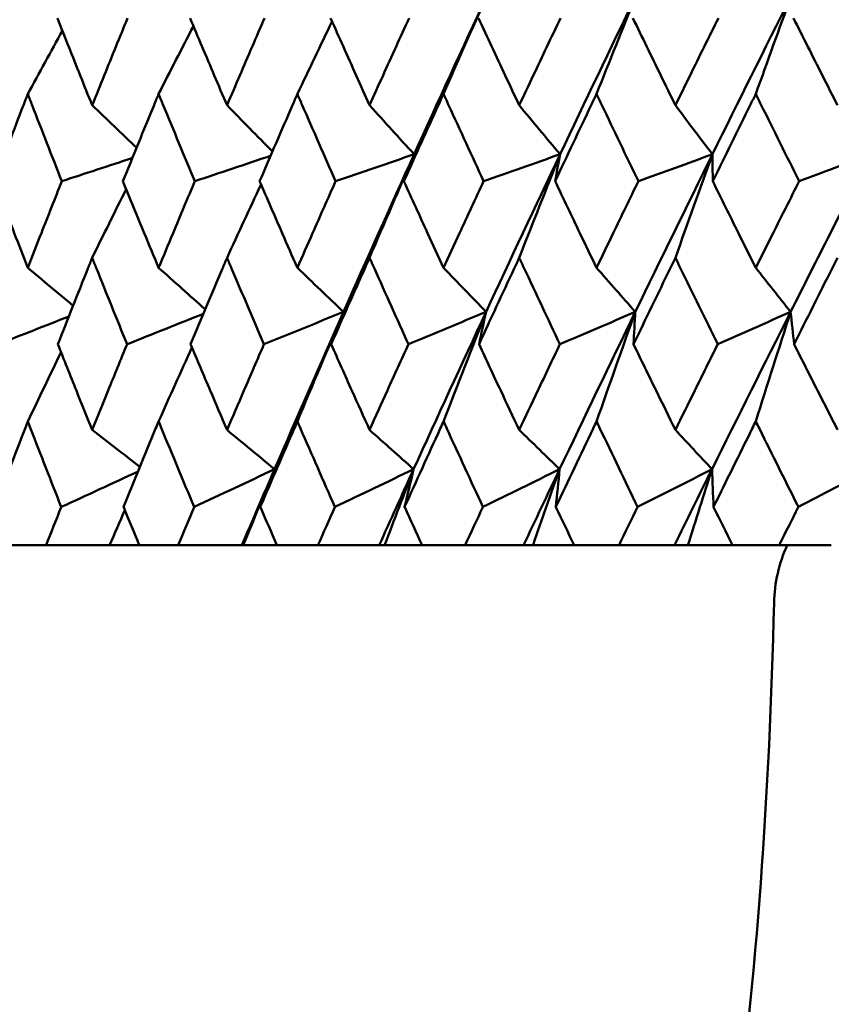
# Model space of a CAD drawing. Header units: millimetres. Extents: x 172 to 1631, y 500 to 2693.
# Tile 25 of 218: x 544.6 to 550.11, y 576.49 to 583.17. Entities that reach past the tile are written whole.
import ezdxf

# ---------------------------------------------------------------- set-up
doc = ezdxf.new("R2010")
doc.units = ezdxf.units.MM
doc.header["$LTSCALE"] = 10
doc.layers.add('Widoczne (ISO)', color=7, linetype='Continuous', lineweight=50)

msp = doc.modelspace()

# ---------------------------------------------------------------- linework, layer by layer
at = {"layer": 'Widoczne (ISO)'}
for p, q in [((544.532, 579.6019), (544.7789, 579.6019)), ((545.2099, 579.6019), (544.7789, 579.6019)), ((545.4124, 579.6019), (545.2099, 579.6019)), ((545.4124, 579.6019), (545.6753, 579.6019)), ((546.109, 579.6019), (545.6753, 579.6019)), ((546.1182, 579.6019), (546.109, 579.6019)), ((546.3474, 579.6019), (546.1182, 579.6019)), ((546.3474, 579.6019), (546.6252, 579.6019)), ((547.0416, 579.6019), (546.6252, 579.6019)), ((547.0782, 579.6019), (547.0416, 579.6019)), ((547.3331, 579.6019), (547.0782, 579.6019)), ((547.3331, 579.6019), (547.6249, 579.6019)), ((548.0223, 579.6019), (547.6249, 579.6019)), ((548.0862, 579.6019), (548.0223, 579.6019)), ((548.3659, 579.6019), (548.0862, 579.6019)), ((548.3659, 579.6019), (548.6704, 579.6019)), ((549.0472, 579.6019), (548.6704, 579.6019)), ((549.1382, 579.6019), (549.0472, 579.6019)), ((549.4416, 579.6019), (549.1382, 579.6019)), ((549.4416, 579.6019), (549.7576, 579.6019)), ((550.1123, 579.6019), (549.7576, 579.6019))]:
    msp.add_line(p, q, dxfattribs=at)
msp.add_circle((559.2343, 549.6019), 50, dxfattribs=at)
msp.add_arc((550.7229, 579.1873), 1, 155.50176, 178.68544, dxfattribs=at)
for points in [[(547.7702, 583.326), (547.6046, 582.9692), (547.4408, 582.6122), (547.2789, 582.2553)], [(547.4786, 582.6647), (547.5753, 582.8857), (547.6725, 583.1061), (547.7702, 583.326)], [(548.7836, 583.326), (548.6108, 582.9692), (548.4397, 582.6122), (548.2703, 582.2553)], [(548.5177, 582.6647), (548.6059, 582.8857), (548.6946, 583.1061), (548.7836, 583.326)], [(549.8382, 583.326), (549.659, 582.9692), (549.4812, 582.6122), (549.3049, 582.2553)], [(549.5992, 582.6647), (549.6785, 582.8857), (549.7582, 583.1061), (549.8382, 583.326)], [(546.4858, 582.6647), (546.564, 582.8294), (546.6425, 582.9939), (546.7213, 583.158)], [(544.6549, 582.6647), (544.7329, 582.8083), (544.8111, 582.9516), (544.8895, 583.0948)], [(545.5433, 582.6647), (545.6219, 582.8187), (545.7007, 582.9725), (545.7797, 583.126)], [(545.0921, 582.5877), (545.1927, 582.4918), (545.2933, 582.396), (545.3939, 582.3004)], [(546.008, 582.5877), (546.1107, 582.4829), (546.2135, 582.3784), (546.3163, 582.2739)], [(546.9761, 582.5877), (547.077, 582.4767), (547.1779, 582.3659), (547.2789, 582.2553)], [(547.9926, 582.5877), (548.0851, 582.4767), (548.1776, 582.3659), (548.2703, 582.2553)], [(549.0534, 582.5877), (549.1372, 582.4767), (549.221, 582.3659), (549.3049, 582.2553)], [(545.3653, 582.2302), (545.2056, 582.1776), (545.0459, 582.125), (544.8861, 582.0724)], [(546.3038, 582.2449), (546.1323, 582.1874), (545.9608, 582.1299), (545.7893, 582.0724)], [(547.2789, 582.2553), (547.1011, 582.1943), (546.9233, 582.1334), (546.7456, 582.0724)], [(547.2789, 582.2553), (547.1171, 581.8986), (546.9571, 581.542), (546.799, 581.1854)], [(546.9761, 581.5532), (547.0765, 581.7879), (547.1774, 582.0219), (547.2789, 582.2553)], [(547.2789, 582.2553), (547.2557, 582.1943), (547.2325, 582.1334), (547.2093, 582.0724)], [(548.2703, 582.2553), (548.0972, 582.1943), (547.9242, 582.1334), (547.7511, 582.0724)], [(548.2703, 582.2553), (548.1009, 581.8986), (547.9333, 581.542), (547.7674, 581.1854)], [(547.9926, 581.5532), (548.0847, 581.7879), (548.1772, 582.0219), (548.2703, 582.2553)], [(548.2703, 582.2553), (548.259, 582.1943), (548.2477, 582.1334), (548.2365, 582.0724)], [(549.3049, 582.2553), (549.1287, 581.8986), (548.9541, 581.542), (548.781, 581.1854)], [(549.3049, 582.2553), (549.1373, 582.1943), (548.9696, 582.1334), (548.8019, 582.0724)], [(549.0534, 581.5532), (549.1368, 581.7879), (549.2206, 582.0219), (549.3049, 582.2553)], [(549.3049, 582.2553), (549.3056, 582.1943), (549.3063, 582.1334), (549.3071, 582.0724)], [(550.3787, 582.2553), (550.1964, 581.8986), (550.0155, 581.542), (549.8359, 581.1854)], [(550.3787, 582.2553), (550.2171, 582.1943), (550.0556, 582.1334), (549.8939, 582.0724)], [(545.0921, 581.5532), (545.1688, 581.7087), (545.2458, 581.8638), (545.3231, 582.0187)], [(546.008, 581.5532), (546.0847, 581.7194), (546.1617, 581.8852), (546.239, 582.0507)], [(544.6549, 581.4849), (544.7574, 581.3991), (544.8599, 581.3133), (544.9625, 581.2276)], [(545.5433, 581.4849), (545.6489, 581.3908), (545.7544, 581.2968), (545.8601, 581.2029)], [(546.4858, 581.4849), (546.5901, 581.385), (546.6945, 581.2851), (546.799, 581.1854)], [(547.4786, 581.4849), (547.5748, 581.385), (547.671, 581.2851), (547.7674, 581.1854)], [(548.5177, 581.4849), (548.6054, 581.385), (548.6932, 581.2851), (548.781, 581.1854)], [(549.5992, 581.4849), (549.6781, 581.385), (549.757, 581.2851), (549.8359, 581.1854)], [(544.9335, 581.1542), (544.7736, 581.0914), (544.6137, 581.0287), (544.4537, 580.9659)], [(545.8473, 581.1725), (545.6745, 581.1037), (545.5017, 581.0348), (545.3289, 580.9659)], [(546.799, 581.1854), (546.619, 581.1123), (546.439, 581.0391), (546.259, 580.9659)], [(546.799, 581.1854), (546.6411, 580.8293), (546.485, 580.4732), (546.3309, 580.1174)], [(546.4858, 580.4422), (546.5895, 580.6906), (546.694, 580.9384), (546.799, 581.1854)], [(546.799, 581.1854), (546.771, 581.1123), (546.7432, 581.0391), (546.7154, 580.9659)], [(547.7674, 581.1854), (547.5917, 581.1123), (547.416, 581.0391), (547.2402, 580.9659)], [(547.7674, 581.1854), (547.6016, 580.8293), (547.4376, 580.4732), (547.2754, 580.1174)], [(547.4786, 580.4422), (547.5742, 580.6906), (547.6705, 580.9384), (547.7674, 581.1854)], [(547.7674, 581.1854), (547.7513, 581.1123), (547.7354, 581.0391), (547.7195, 580.9659)], [(548.781, 581.1854), (548.6081, 580.8293), (548.4368, 580.4732), (548.267, 580.1174)], [(548.781, 581.1854), (548.6103, 581.1123), (548.4396, 581.0391), (548.2688, 580.9659)], [(548.5177, 580.4422), (548.605, 580.6906), (548.6927, 580.9384), (548.781, 581.1854)], [(548.781, 581.1854), (548.7769, 581.1123), (548.7729, 581.0391), (548.769, 580.9659)], [(549.8359, 581.1854), (549.6565, 580.8293), (549.4785, 580.4732), (549.302, 580.1174)], [(549.8359, 581.1854), (549.6709, 581.1123), (549.5058, 581.0391), (549.3407, 580.9659)], [(549.5992, 580.4422), (549.6776, 580.6906), (549.7565, 580.9384), (549.8359, 581.1854)], [(549.8359, 581.1854), (549.8438, 581.1123), (549.8518, 581.0391), (549.8598, 580.9659)], [(545.5433, 580.4422), (545.6185, 580.6098), (545.694, 580.7772), (545.7699, 580.9442)], [(544.6549, 580.4422), (544.7298, 580.5991), (544.8051, 580.7557), (544.8806, 580.9121)], [(545.0921, 580.3845), (545.2002, 580.3008), (545.3083, 580.2171), (545.4165, 580.1335)], [(546.008, 580.3845), (546.1156, 580.2954), (546.2232, 580.2063), (546.3309, 580.1174)], [(546.9761, 580.3845), (547.0758, 580.2954), (547.1756, 580.2063), (547.2754, 580.1174)], [(547.9926, 580.3845), (548.084, 580.2954), (548.1755, 580.2063), (548.267, 580.1174)], [(549.0534, 580.3845), (549.1362, 580.2954), (549.2191, 580.2063), (549.302, 580.1174)], [(545.4035, 580.1017), (545.2297, 580.0216), (545.0558, 579.9414), (544.882, 579.8612)], [(546.3309, 580.1174), (546.1489, 580.032), (545.9669, 579.9466), (545.7849, 579.8612)], [(546.3309, 580.1174), (546.2565, 579.9455), (546.1825, 579.7737), (546.109, 579.6019)], [(546.1182, 579.6019), (546.1888, 579.774), (546.2597, 579.9459), (546.3309, 580.1174)], [(546.3309, 580.1174), (546.2986, 580.032), (546.2663, 579.9466), (546.2341, 579.8612)], [(547.2754, 580.1174), (547.0972, 580.032), (546.9191, 579.9466), (546.7409, 579.8612)], [(547.2754, 580.1174), (547.197, 579.9455), (547.1191, 579.7737), (547.0416, 579.6019)], [(547.0782, 579.6019), (547.1436, 579.774), (547.2094, 579.9459), (547.2754, 580.1174)], [(547.2754, 580.1174), (547.2549, 580.032), (547.2344, 579.9466), (547.2141, 579.8612)], [(548.267, 580.1174), (548.0934, 580.032), (547.9198, 579.9466), (547.7462, 579.8612)], [(548.267, 580.1174), (548.1851, 579.9455), (548.1035, 579.7737), (548.0223, 579.6019)], [(548.0862, 579.6019), (548.1462, 579.774), (548.2065, 579.9459), (548.267, 580.1174)], [(548.267, 580.1174), (548.2584, 580.032), (548.2499, 579.9466), (548.2415, 579.8612)], [(549.302, 580.1174), (549.1336, 580.032), (548.9652, 579.9466), (548.7968, 579.8612)], [(549.302, 580.1174), (549.2167, 579.9455), (549.1318, 579.7737), (549.0472, 579.6019)], [(549.1382, 579.6019), (549.1926, 579.774), (549.2471, 579.9459), (549.302, 580.1174)], [(549.302, 580.1174), (549.3053, 580.032), (549.3088, 579.9466), (549.3123, 579.8612)], [(550.3761, 580.1174), (550.2137, 580.032), (550.0512, 579.9466), (549.8887, 579.8612)], [(545.2099, 579.6019), (545.2447, 579.6812), (545.2795, 579.7604), (545.3144, 579.8395)]]:
    msp.add_open_spline(points, degree=3, dxfattribs=at)
for points, knots in [([(544.8558, 583.1798), (544.9071, 583.0501), (544.9587, 582.9204), (545.0377, 582.723), (545.0649, 582.6554), (545.0921, 582.5877)], [0.01681985, 0.01681985, 0.01681985, 0.01681985, 0.06159108, 0.06159108, 0.08495433, 0.08495433, 0.08495433, 0.08495433]), ([(545.0921, 582.5877), (545.1194, 582.6553), (545.1467, 582.723), (545.2266, 582.9204), (545.2794, 583.0501), (545.3324, 583.1798)], [0.03825175, 0.03825175, 0.03825175, 0.03825175, 0.06160817, 0.06160817, 0.10638617, 0.10638617, 0.10638617, 0.10638617]), ([(545.7571, 583.1798), (545.8116, 583.0501), (545.8664, 582.9204), (545.9503, 582.723), (545.9791, 582.6554), (546.008, 582.5877)], [0.01681985, 0.01681985, 0.01681985, 0.01681985, 0.06159108, 0.06159108, 0.08495433, 0.08495433, 0.08495433, 0.08495433]), ([(546.008, 582.5877), (546.0369, 582.6553), (546.0659, 582.723), (546.1506, 582.9204), (546.2065, 583.0501), (546.2627, 583.1798)], [0.03825175, 0.03825175, 0.03825175, 0.03825175, 0.06160817, 0.06160817, 0.10638617, 0.10638617, 0.10638617, 0.10638617]), ([(546.7116, 583.1798), (546.7691, 583.0501), (546.8269, 582.9204), (546.9153, 582.723), (546.9457, 582.6554), (546.9761, 582.5877)], [0.01681985, 0.01681985, 0.01681985, 0.01681985, 0.06159108, 0.06159108, 0.08495433, 0.08495433, 0.08495433, 0.08495433]), ([(546.9761, 582.5877), (547.0066, 582.6553), (547.0371, 582.723), (547.1262, 582.9204), (547.1851, 583.0501), (547.2441, 583.1798)], [0.03825175, 0.03825175, 0.03825175, 0.03825175, 0.06160817, 0.06160817, 0.10638617, 0.10638617, 0.10638617, 0.10638617]), ([(547.7154, 583.1798), (547.7758, 583.0501), (547.8364, 582.9204), (547.9289, 582.723), (547.9607, 582.6554), (547.9926, 582.5877)], [0.01681985, 0.01681985, 0.01681985, 0.01681985, 0.06159108, 0.06159108, 0.08495433, 0.08495433, 0.08495433, 0.08495433]), ([(547.9926, 582.5877), (548.0244, 582.6553), (548.0564, 582.723), (548.1497, 582.9204), (548.2112, 583.0501), (548.2729, 583.1798)], [0.03825175, 0.03825175, 0.03825175, 0.03825175, 0.06160817, 0.06160817, 0.10638617, 0.10638617, 0.10638617, 0.10638617]), ([(548.7648, 583.1798), (548.8277, 583.0501), (548.8908, 582.9204), (548.9872, 582.723), (549.0203, 582.6554), (549.0534, 582.5877)], [0.01681985, 0.01681985, 0.01681985, 0.01681985, 0.06159108, 0.06159108, 0.08495433, 0.08495433, 0.08495433, 0.08495433]), ([(549.0534, 582.5877), (549.0866, 582.6553), (549.1198, 582.723), (549.2168, 582.9204), (549.2808, 583.0501), (549.345, 583.1798)], [0.03825175, 0.03825175, 0.03825175, 0.03825175, 0.06160817, 0.06160817, 0.10638617, 0.10638617, 0.10638617, 0.10638617]), ([(549.8555, 583.1798), (549.9206, 583.0501), (549.986, 582.9204), (550.0858, 582.723), (550.1201, 582.6554), (550.1544, 582.5877)], [0.01681985, 0.01681985, 0.01681985, 0.01681985, 0.06159108, 0.06159108, 0.08495433, 0.08495433, 0.08495433, 0.08495433]), ([(544.6549, 582.6647), (544.6451, 582.6395), (544.6354, 582.6143), (544.5592, 582.4169), (544.4932, 582.2446), (544.4277, 582.0724)], [0.07597559, 0.07597559, 0.07597559, 0.07597559, 0.08464777, 0.08464777, 0.14401425, 0.14401425, 0.14401425, 0.14401425]), ([(544.8861, 582.0724), (544.8183, 582.2446), (544.751, 582.4168), (544.6744, 582.6142), (544.6646, 582.6394), (544.6549, 582.6647)], [0.02530969, 0.02530969, 0.02530969, 0.02530969, 0.08465152, 0.08465152, 0.09334823, 0.09334823, 0.09334823, 0.09334823]), ([(545.5433, 582.6647), (545.5329, 582.6395), (545.5226, 582.6143), (545.4414, 582.4169), (545.371, 582.2446), (545.3012, 582.0724)], [0.07597559, 0.07597559, 0.07597559, 0.07597559, 0.08464777, 0.08464777, 0.14401425, 0.14401425, 0.14401425, 0.14401425]), ([(545.7893, 582.0724), (545.7172, 582.2446), (545.6457, 582.4168), (545.5641, 582.6142), (545.5537, 582.6394), (545.5433, 582.6647)], [0.02530969, 0.02530969, 0.02530969, 0.02530969, 0.08465152, 0.08465152, 0.09334823, 0.09334823, 0.09334823, 0.09334823]), ([(546.4858, 582.6647), (546.4748, 582.6395), (546.4639, 582.6143), (546.378, 582.4169), (546.3036, 582.2446), (546.2296, 582.0724)], [0.07597559, 0.07597559, 0.07597559, 0.07597559, 0.08464777, 0.08464777, 0.14401425, 0.14401425, 0.14401425, 0.14401425]), ([(546.7456, 582.0724), (546.6695, 582.2446), (546.5939, 582.4168), (546.5078, 582.6142), (546.4968, 582.6394), (546.4858, 582.6647)], [0.02530969, 0.02530969, 0.02530969, 0.02530969, 0.08465152, 0.08465152, 0.09334823, 0.09334823, 0.09334823, 0.09334823]), ([(547.4786, 582.6647), (547.467, 582.6395), (547.4555, 582.6143), (547.3654, 582.4169), (547.2871, 582.2446), (547.2093, 582.0724)], [0.07597559, 0.07597559, 0.07597559, 0.07597559, 0.08464777, 0.08464777, 0.14401425, 0.14401425, 0.14401425, 0.14401425]), ([(547.7511, 582.0724), (547.6714, 582.2446), (547.5921, 582.4168), (547.5016, 582.6142), (547.4901, 582.6394), (547.4786, 582.6647)], [0.02530969, 0.02530969, 0.02530969, 0.02530969, 0.08465152, 0.08465152, 0.09334823, 0.09334823, 0.09334823, 0.09334823]), ([(548.5177, 582.6647), (548.5057, 582.6395), (548.4937, 582.6143), (548.3996, 582.4169), (548.3179, 582.2446), (548.2365, 582.0724)], [0.07597559, 0.07597559, 0.07597559, 0.07597559, 0.08464777, 0.08464777, 0.14401425, 0.14401425, 0.14401425, 0.14401425]), ([(548.8019, 582.0724), (548.7189, 582.2446), (548.6362, 582.4168), (548.5418, 582.6142), (548.5298, 582.6394), (548.5177, 582.6647)], [0.02530969, 0.02530969, 0.02530969, 0.02530969, 0.08465152, 0.08465152, 0.09334823, 0.09334823, 0.09334823, 0.09334823]), ([(549.5992, 582.6647), (549.5867, 582.6395), (549.5743, 582.6143), (549.4766, 582.4169), (549.3917, 582.2446), (549.3071, 582.0724)], [0.07597559, 0.07597559, 0.07597559, 0.07597559, 0.08464777, 0.08464777, 0.14401425, 0.14401425, 0.14401425, 0.14401425]), ([(549.8939, 582.0724), (549.8079, 582.2446), (549.7221, 582.4168), (549.6242, 582.6142), (549.6117, 582.6394), (549.5992, 582.6647)], [0.02530969, 0.02530969, 0.02530969, 0.02530969, 0.08465152, 0.08465152, 0.09334823, 0.09334823, 0.09334823, 0.09334823]), ([(544.4277, 582.0724), (544.4727, 581.955), (544.5179, 581.8377), (544.5937, 581.6419), (544.6242, 581.5634), (544.6549, 581.4849)], [0.02104899, 0.02104899, 0.02104899, 0.02104899, 0.0615671, 0.0615671, 0.08866561, 0.08866561, 0.08866561, 0.08866561]), ([(544.6549, 581.4849), (544.6855, 581.5634), (544.7162, 581.6418), (544.7932, 581.8376), (544.8395, 581.955), (544.8861, 582.0724)], [0.03448054, 0.03448054, 0.03448054, 0.03448054, 0.06157222, 0.06157222, 0.10209717, 0.10209717, 0.10209717, 0.10209717]), ([(545.3012, 582.0724), (545.3491, 581.955), (545.3973, 581.8377), (545.4782, 581.6419), (545.5107, 581.5634), (545.5433, 581.4849)], [0.02104899, 0.02104899, 0.02104899, 0.02104899, 0.0615671, 0.0615671, 0.08866561, 0.08866561, 0.08866561, 0.08866561]), ([(545.5433, 581.4849), (545.5759, 581.5634), (545.6086, 581.6418), (545.6905, 581.8376), (545.7398, 581.955), (545.7893, 582.0724)], [0.03448054, 0.03448054, 0.03448054, 0.03448054, 0.06157222, 0.06157222, 0.10209717, 0.10209717, 0.10209717, 0.10209717]), ([(546.2296, 582.0724), (546.2804, 581.955), (546.3314, 581.8377), (546.4169, 581.6419), (546.4513, 581.5634), (546.4858, 581.4849)], [0.02104899, 0.02104899, 0.02104899, 0.02104899, 0.0615671, 0.0615671, 0.08866561, 0.08866561, 0.08866561, 0.08866561]), ([(546.4858, 581.4849), (546.5202, 581.5634), (546.5548, 581.6418), (546.6413, 581.8376), (546.6933, 581.955), (546.7456, 582.0724)], [0.03448054, 0.03448054, 0.03448054, 0.03448054, 0.06157222, 0.06157222, 0.10209717, 0.10209717, 0.10209717, 0.10209717]), ([(547.2093, 582.0724), (547.2627, 581.955), (547.3164, 581.8377), (547.4062, 581.6419), (547.4423, 581.5634), (547.4786, 581.4849)], [0.02104899, 0.02104899, 0.02104899, 0.02104899, 0.0615671, 0.0615671, 0.08866561, 0.08866561, 0.08866561, 0.08866561]), ([(547.4786, 581.4849), (547.5147, 581.5634), (547.551, 581.6418), (547.6418, 581.8376), (547.6963, 581.955), (547.7511, 582.0724)], [0.03448054, 0.03448054, 0.03448054, 0.03448054, 0.06157222, 0.06157222, 0.10209717, 0.10209717, 0.10209717, 0.10209717]), ([(548.2365, 582.0724), (548.2924, 581.955), (548.3484, 581.8377), (548.4422, 581.6419), (548.4799, 581.5634), (548.5177, 581.4849)], [0.02104899, 0.02104899, 0.02104899, 0.02104899, 0.0615671, 0.0615671, 0.08866561, 0.08866561, 0.08866561, 0.08866561]), ([(548.5177, 581.4849), (548.5555, 581.5634), (548.5933, 581.6418), (548.688, 581.8376), (548.7449, 581.955), (548.8019, 582.0724)], [0.03448054, 0.03448054, 0.03448054, 0.03448054, 0.06157222, 0.06157222, 0.10209717, 0.10209717, 0.10209717, 0.10209717]), ([(549.3071, 582.0724), (549.3652, 581.955), (549.4234, 581.8377), (549.5208, 581.6419), (549.56, 581.5634), (549.5992, 581.4849)], [0.02104899, 0.02104899, 0.02104899, 0.02104899, 0.0615671, 0.0615671, 0.08866561, 0.08866561, 0.08866561, 0.08866561]), ([(549.5992, 581.4849), (549.6384, 581.5634), (549.6777, 581.6418), (549.7758, 581.8376), (549.8348, 581.955), (549.8939, 582.0724)], [0.03448054, 0.03448054, 0.03448054, 0.03448054, 0.06157222, 0.06157222, 0.10209717, 0.10209717, 0.10209717, 0.10209717]), ([(545.0921, 581.5532), (545.0825, 581.5291), (545.0728, 581.5049), (544.9947, 581.3091), (544.9267, 581.1375), (544.8592, 580.9659)], [0.0806421, 0.0806421, 0.0806421, 0.0806421, 0.08897282, 0.08897282, 0.14811965, 0.14811965, 0.14811965, 0.14811965]), ([(545.3289, 580.9659), (545.2592, 581.1374), (545.19, 581.3089), (545.1115, 581.5047), (545.1018, 581.529), (545.0921, 581.5532)], [0.02983351, 0.02983351, 0.02983351, 0.02983351, 0.0889495, 0.0889495, 0.09731113, 0.09731113, 0.09731113, 0.09731113]), ([(546.008, 581.5532), (545.9978, 581.5291), (545.9875, 581.5049), (545.9046, 581.3091), (545.8324, 581.1375), (545.7607, 580.9659)], [0.0806421, 0.0806421, 0.0806421, 0.0806421, 0.08897282, 0.08897282, 0.14811965, 0.14811965, 0.14811965, 0.14811965]), ([(546.259, 580.9659), (546.1851, 581.1374), (546.1118, 581.3089), (546.0286, 581.5047), (546.0183, 581.529), (546.008, 581.5532)], [0.02983351, 0.02983351, 0.02983351, 0.02983351, 0.0889495, 0.0889495, 0.09731113, 0.09731113, 0.09731113, 0.09731113]), ([(546.9761, 581.5532), (546.9653, 581.5291), (546.9545, 581.5049), (546.8672, 581.3091), (546.7911, 581.1375), (546.7154, 580.9659)], [0.0806421, 0.0806421, 0.0806421, 0.0806421, 0.08897282, 0.08897282, 0.14811965, 0.14811965, 0.14811965, 0.14811965]), ([(547.2402, 580.9659), (547.1626, 581.1374), (547.0854, 581.3089), (546.9978, 581.5047), (546.987, 581.529), (546.9761, 581.5532)], [0.02983351, 0.02983351, 0.02983351, 0.02983351, 0.0889495, 0.0889495, 0.09731113, 0.09731113, 0.09731113, 0.09731113]), ([(547.9926, 581.5532), (547.9813, 581.5291), (547.97, 581.5049), (547.8786, 581.3091), (547.7988, 581.1375), (547.7195, 580.9659)], [0.0806421, 0.0806421, 0.0806421, 0.0806421, 0.08897282, 0.08897282, 0.14811965, 0.14811965, 0.14811965, 0.14811965]), ([(548.2688, 580.9659), (548.1877, 581.1374), (548.107, 581.3089), (548.0153, 581.5047), (548.0039, 581.529), (547.9926, 581.5532)], [0.02983351, 0.02983351, 0.02983351, 0.02983351, 0.0889495, 0.0889495, 0.09731113, 0.09731113, 0.09731113, 0.09731113]), ([(549.0534, 581.5532), (549.0417, 581.5291), (549.0299, 581.5049), (548.9347, 581.3091), (548.8517, 581.1375), (548.769, 580.9659)], [0.0806421, 0.0806421, 0.0806421, 0.0806421, 0.08897282, 0.08897282, 0.14811965, 0.14811965, 0.14811965, 0.14811965]), ([(549.3407, 580.9659), (549.2564, 581.1374), (549.1724, 581.3089), (549.077, 581.5047), (549.0652, 581.529), (549.0534, 581.5532)], [0.02983351, 0.02983351, 0.02983351, 0.02983351, 0.0889495, 0.0889495, 0.09731113, 0.09731113, 0.09731113, 0.09731113]), ([(550.1544, 581.5532), (550.1423, 581.5291), (550.1301, 581.5049), (550.0316, 581.3091), (549.9455, 581.1375), (549.8598, 580.9659)], [0.0806421, 0.0806421, 0.0806421, 0.0806421, 0.08897282, 0.08897282, 0.14811965, 0.14811965, 0.14811965, 0.14811965]), ([(544.8592, 580.9659), (544.9009, 580.861), (544.9427, 580.7561), (545.0204, 580.5624), (545.0562, 580.4735), (545.0921, 580.3845)], [0.02528165, 0.02528165, 0.02528165, 0.02528165, 0.06150593, 0.06150593, 0.09223152, 0.09223152, 0.09223152, 0.09223152]), ([(545.0921, 580.3845), (545.1281, 580.4734), (545.1641, 580.5623), (545.243, 580.7561), (545.2859, 580.861), (545.3289, 580.9659)], [0.03078053, 0.03078053, 0.03078053, 0.03078053, 0.06149921, 0.06149921, 0.09773041, 0.09773041, 0.09773041, 0.09773041]), ([(545.7607, 580.9659), (545.805, 580.861), (545.8494, 580.7561), (545.9319, 580.5624), (545.9699, 580.4735), (546.008, 580.3845)], [0.02528165, 0.02528165, 0.02528165, 0.02528165, 0.06150593, 0.06150593, 0.09223152, 0.09223152, 0.09223152, 0.09223152]), ([(546.008, 580.3845), (546.0461, 580.4734), (546.0844, 580.5623), (546.168, 580.7561), (546.2134, 580.861), (546.259, 580.9659)], [0.03078053, 0.03078053, 0.03078053, 0.03078053, 0.06149921, 0.06149921, 0.09773041, 0.09773041, 0.09773041, 0.09773041]), ([(546.7154, 580.9659), (546.7621, 580.861), (546.8089, 580.7561), (546.8959, 580.5624), (546.9359, 580.4735), (546.9761, 580.3845)], [0.02528165, 0.02528165, 0.02528165, 0.02528165, 0.06150593, 0.06150593, 0.09223152, 0.09223152, 0.09223152, 0.09223152]), ([(546.9761, 580.3845), (547.0163, 580.4734), (547.0565, 580.5623), (547.1445, 580.7561), (547.1923, 580.861), (547.2402, 580.9659)], [0.03078053, 0.03078053, 0.03078053, 0.03078053, 0.06149921, 0.06149921, 0.09773041, 0.09773041, 0.09773041, 0.09773041]), ([(547.7195, 580.9659), (547.7684, 580.861), (547.8175, 580.7561), (547.9086, 580.5624), (547.9505, 580.4735), (547.9926, 580.3845)], [0.02528165, 0.02528165, 0.02528165, 0.02528165, 0.06150593, 0.06150593, 0.09223152, 0.09223152, 0.09223152, 0.09223152]), ([(547.9926, 580.3845), (548.0346, 580.4734), (548.0768, 580.5623), (548.1688, 580.7561), (548.2187, 580.861), (548.2688, 580.9659)], [0.03078053, 0.03078053, 0.03078053, 0.03078053, 0.06149921, 0.06149921, 0.09773041, 0.09773041, 0.09773041, 0.09773041]), ([(548.769, 580.9659), (548.82, 580.861), (548.8712, 580.7561), (548.966, 580.5624), (549.0097, 580.4735), (549.0534, 580.3845)], [0.02528165, 0.02528165, 0.02528165, 0.02528165, 0.06150593, 0.06150593, 0.09223152, 0.09223152, 0.09223152, 0.09223152]), ([(549.0534, 580.3845), (549.0972, 580.4734), (549.141, 580.5623), (549.2367, 580.7561), (549.2887, 580.861), (549.3407, 580.9659)], [0.03078053, 0.03078053, 0.03078053, 0.03078053, 0.06149921, 0.06149921, 0.09773041, 0.09773041, 0.09773041, 0.09773041]), ([(549.8598, 580.9659), (549.9127, 580.861), (549.9657, 580.7561), (550.064, 580.5624), (550.1091, 580.4735), (550.1544, 580.3845)], [0.02528165, 0.02528165, 0.02528165, 0.02528165, 0.06150593, 0.06150593, 0.09223152, 0.09223152, 0.09223152, 0.09223152]), ([(544.6549, 580.4422), (544.6486, 580.426), (544.6423, 580.4098), (544.5674, 580.2161), (544.4993, 580.0386), (544.4317, 579.8612)], [0.0853813, 0.0853813, 0.0853813, 0.0853813, 0.09097809, 0.09097809, 0.15214536, 0.15214536, 0.15214536, 0.15214536]), ([(544.882, 579.8612), (544.812, 580.0385), (544.7427, 580.2159), (544.6676, 580.4096), (544.6612, 580.4259), (544.6549, 580.4422)], [0.0297954, 0.0297954, 0.0297954, 0.0297954, 0.09092493, 0.09092493, 0.09655955, 0.09655955, 0.09655955, 0.09655955]), ([(545.5433, 580.4422), (545.5366, 580.426), (545.5299, 580.4098), (545.4501, 580.2161), (545.3775, 580.0386), (545.3054, 579.8612)], [0.0853813, 0.0853813, 0.0853813, 0.0853813, 0.09097809, 0.09097809, 0.15214536, 0.15214536, 0.15214536, 0.15214536]), ([(545.7849, 579.8612), (545.7106, 580.0385), (545.6368, 580.2159), (545.5568, 580.4096), (545.5501, 580.4259), (545.5433, 580.4422)], [0.0297954, 0.0297954, 0.0297954, 0.0297954, 0.09092493, 0.09092493, 0.09655955, 0.09655955, 0.09655955, 0.09655955]), ([(546.4858, 580.4422), (546.4787, 580.426), (546.4716, 580.4098), (546.3873, 580.2161), (546.3105, 580.0386), (546.2341, 579.8612)], [0.0853813, 0.0853813, 0.0853813, 0.0853813, 0.09097809, 0.09097809, 0.15214536, 0.15214536, 0.15214536, 0.15214536]), ([(546.7409, 579.8612), (546.6625, 580.0385), (546.5846, 580.2159), (546.5, 580.4096), (546.4929, 580.4259), (546.4858, 580.4422)], [0.0297954, 0.0297954, 0.0297954, 0.0297954, 0.09092493, 0.09092493, 0.09655955, 0.09655955, 0.09655955, 0.09655955]), ([(547.4786, 580.4422), (547.4711, 580.426), (547.4637, 580.4098), (547.3751, 580.2161), (547.2944, 580.0386), (547.2141, 579.8612)], [0.0853813, 0.0853813, 0.0853813, 0.0853813, 0.09097809, 0.09097809, 0.15214536, 0.15214536, 0.15214536, 0.15214536]), ([(547.7462, 579.8612), (547.664, 580.0385), (547.5823, 580.2159), (547.4935, 580.4096), (547.486, 580.4259), (547.4786, 580.4422)], [0.0297954, 0.0297954, 0.0297954, 0.0297954, 0.09092493, 0.09092493, 0.09655955, 0.09655955, 0.09655955, 0.09655955]), ([(548.5177, 580.4422), (548.51, 580.426), (548.5022, 580.4098), (548.4098, 580.2161), (548.3254, 580.0386), (548.2415, 579.8612)], [0.0853813, 0.0853813, 0.0853813, 0.0853813, 0.09097809, 0.09097809, 0.15214536, 0.15214536, 0.15214536, 0.15214536]), ([(548.7968, 579.8612), (548.7112, 580.0385), (548.626, 580.2159), (548.5333, 580.4096), (548.5255, 580.4259), (548.5177, 580.4422)], [0.0297954, 0.0297954, 0.0297954, 0.0297954, 0.09092493, 0.09092493, 0.09655955, 0.09655955, 0.09655955, 0.09655955]), ([(549.5992, 580.4422), (549.5911, 580.426), (549.5831, 580.4098), (549.4871, 580.2161), (549.3995, 580.0386), (549.3123, 579.8612)], [0.0853813, 0.0853813, 0.0853813, 0.0853813, 0.09097809, 0.09097809, 0.15214536, 0.15214536, 0.15214536, 0.15214536]), ([(549.8887, 579.8612), (549.7999, 580.0385), (549.7115, 580.2159), (549.6154, 580.4096), (549.6073, 580.4259), (549.5992, 580.4422)], [0.0297954, 0.0297954, 0.0297954, 0.0297954, 0.09092493, 0.09092493, 0.09655955, 0.09655955, 0.09655955, 0.09655955]), ([(544.7789, 579.6019), (544.8129, 579.6878), (544.8471, 579.7737), (544.8815, 579.8601), (544.8817, 579.8607), (544.882, 579.8612)], [0, 0, 0, 0, 0.02969567, 0.02969567, 0.02988021, 0.02988021, 0.02988021, 0.02988021]), ([(545.3054, 579.8612), (545.3057, 579.8607), (545.3059, 579.8601), (545.3414, 579.7737), (545.3768, 579.6878), (545.4124, 579.6019)], [0.02951568, 0.02951568, 0.02951568, 0.02951568, 0.02969929, 0.02969929, 0.05939589, 0.05939589, 0.05939589, 0.05939589]), ([(545.6753, 579.6019), (545.7115, 579.6878), (545.7478, 579.7737), (545.7844, 579.8601), (545.7847, 579.8607), (545.7849, 579.8612)], [0, 0, 0, 0, 0.02969567, 0.02969567, 0.02988021, 0.02988021, 0.02988021, 0.02988021]), ([(546.2341, 579.8612), (546.2344, 579.8607), (546.2346, 579.8601), (546.2722, 579.7737), (546.3097, 579.6878), (546.3474, 579.6019)], [0.02951568, 0.02951568, 0.02951568, 0.02951568, 0.02969929, 0.02969929, 0.05939589, 0.05939589, 0.05939589, 0.05939589]), ([(546.6252, 579.6019), (546.6634, 579.6878), (546.7018, 579.7737), (546.7404, 579.8601), (546.7406, 579.8607), (546.7409, 579.8612)], [0, 0, 0, 0, 0.02969567, 0.02969567, 0.02988021, 0.02988021, 0.02988021, 0.02988021]), ([(547.2141, 579.8612), (547.2143, 579.8607), (547.2146, 579.8601), (547.2541, 579.7737), (547.2936, 579.6878), (547.3331, 579.6019)], [0.02951568, 0.02951568, 0.02951568, 0.02951568, 0.02969929, 0.02969929, 0.05939589, 0.05939589, 0.05939589, 0.05939589]), ([(547.6249, 579.6019), (547.665, 579.6878), (547.7052, 579.7737), (547.7457, 579.8601), (547.7459, 579.8607), (547.7462, 579.8612)], [0, 0, 0, 0, 0.02969567, 0.02969567, 0.02988021, 0.02988021, 0.02988021, 0.02988021]), ([(548.2415, 579.8612), (548.2418, 579.8607), (548.242, 579.8601), (548.2834, 579.7737), (548.3246, 579.6878), (548.3659, 579.6019)], [0.02951568, 0.02951568, 0.02951568, 0.02951568, 0.02969929, 0.02969929, 0.05939589, 0.05939589, 0.05939589, 0.05939589]), ([(548.6704, 579.6019), (548.7122, 579.6878), (548.7541, 579.7737), (548.7963, 579.8601), (548.7966, 579.8607), (548.7968, 579.8612)], [0, 0, 0, 0, 0.02969567, 0.02969567, 0.02988021, 0.02988021, 0.02988021, 0.02988021]), ([(549.3123, 579.8612), (549.3126, 579.8607), (549.3128, 579.8601), (549.3558, 579.7737), (549.3986, 579.6878), (549.4416, 579.6019)], [0.02951568, 0.02951568, 0.02951568, 0.02951568, 0.02969929, 0.02969929, 0.05939589, 0.05939589, 0.05939589, 0.05939589]), ([(549.7576, 579.6019), (549.8009, 579.6878), (549.8444, 579.7737), (549.8881, 579.8601), (549.8884, 579.8607), (549.8887, 579.8612)], [0, 0, 0, 0, 0.02969567, 0.02969567, 0.02988021, 0.02988021, 0.02988021, 0.02988021]), ([(544.707, 565.3689), (545.3458, 565.9091), (545.9238, 566.5258), (546.958, 567.9122), (547.4142, 568.6819), (548.2048, 570.3744), (548.5392, 571.2971), (549.0863, 573.2957), (549.2989, 574.3715), (549.6024, 576.6761), (549.6933, 577.9049), (549.7232, 579.2102)], [1, 1, 1, 1, 1.1906229, 1.1906229, 1.3812459, 1.3812459, 1.5718688, 1.5718688, 1.7624917, 1.7624917, 1.9531146, 1.9531146, 1.9531146, 1.9531146])]:
    msp.add_open_spline(points, degree=3, knots=knots, dxfattribs=at)

doc.saveas('drawing.dxf')
